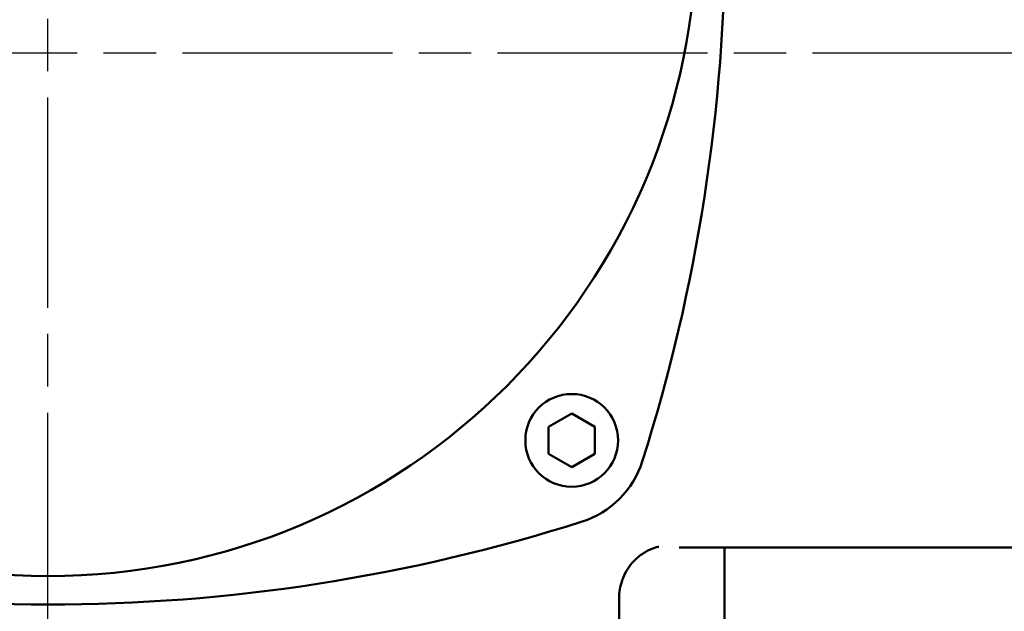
# Model space of a CAD drawing. Header units: millimetres. Extents: x 0 to 1680, y 0 to 1188.
# Tile 6 of 27: x 524 to 630, y 696 to 760. Entities that reach past the tile are written whole.
import ezdxf

# ---------------------------------------------------------------- set-up
doc = ezdxf.new("R2010")
doc.units = ezdxf.units.MM
doc.header["$LTSCALE"] = 4
doc.linetypes.add('CHAIN', pattern=[0.7087, 0.4724, -0.0591, 0.1181, -0.0591])
doc.layers.add('Видимый контур (ГОСТ)', color=7, linetype='Continuous', lineweight=50)
doc.layers.add('Осевая линия (ГОСТ)', color=7, linetype='Continuous', lineweight=25)

msp = doc.modelspace()

# ---------------------------------------------------------------- linework, layer by layer
at = {"layer": 'Видимый контур (ГОСТ)'}
for p, q in [((581.299, 716.228), (583.799, 717.671)), ((583.799, 717.671), (586.299, 716.228)), ((581.299, 713.341), (581.299, 716.228)), ((586.299, 716.228), (586.299, 713.341)), ((583.799, 711.898), (581.299, 713.341)), ((586.299, 713.341), (583.799, 711.898)), ((595.415, 703.216), (677.29, 703.216)), ((600.29, 675.097), (600.29, 703.216)), ((588.909, 675.097), (588.909, 697.732))]:
    msp.add_line(p, q, dxfattribs=at)
for centre, radius in [((527.29, 770.147), 70), ((583.799, 714.784), 5)]:
    msp.add_circle(centre, radius, dxfattribs=at)
for centre, radius, start, end in [((410.364, 770.147), 190, 342.34384, 17.65616), ((581.885, 715.552), 10, 287.65616, 342.34384), ((527.29, 887.073), 190, 252.34384, 287.65616)]:
    msp.add_arc(centre, radius, start, end, dxfattribs=at)
msp.add_open_spline([(593.196, 703.314), (593.196, 703.314), (593.193, 703.313), (593.167, 703.309), (593.1, 703.298), (592.832, 703.227), (592.656, 703.177), (592.172, 702.975), (591.898, 702.849), (591.195, 702.393), (590.763, 702.071), (589.912, 701.069), (589.505, 700.44), (589.027, 699.063), (588.909, 698.385), (588.909, 697.732)], degree=3, knots=[0.09274265, 0.09274265, 0.09274265, 0.09274265, 0.1208612, 0.1208612, 0.2417224, 0.2417224, 0.34145375, 0.34145375, 0.4197497, 0.4197497, 0.49454811, 0.49454811, 0.55664542, 0.55664542, 0.60430601, 0.60430601, 0.60430601, 0.60430601], dxfattribs=at)
at = {"layer": 'Осевая линия (ГОСТ)', "linetype": 'CHAIN', "ltscale": 11.993792}
for p, q in [((527.29, 559.097), (527.29, 914.597)), ((371.79, 756.597), (857.29, 756.597))]:
    msp.add_line(p, q, dxfattribs=at)

doc.saveas('drawing.dxf')
